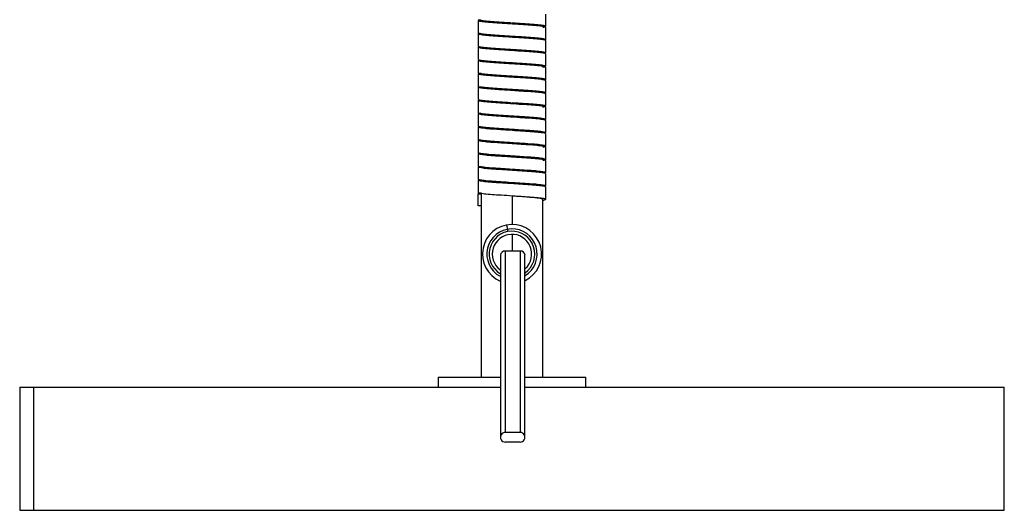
# Paper-space layout '_Izquierda' of a CAD drawing. Header units: millimetres. Extents: x -180 to 180, y -27 to 403.
# Tile 1 of 4: x -100 to 100, y -27 to 73. Entities that reach past the tile are written whole.
import ezdxf

# ---------------------------------------------------------------- set-up
doc = ezdxf.new("R2010")
doc.units = ezdxf.units.MM

psp = doc.layouts.new('_Izquierda')

# ---------------------------------------------------------------- linework, layer by layer
at = {"color": 7, "linetype": 'Continuous', "lineweight": 25}
for p, q in [((-6.85, 72.35), (-6.85, 69.85)), ((6.85, 71.2), (6.85, 73.7)), ((0, 71.88), (0, 71.67)), ((6.85, 68.5), (6.85, 71)), ((-6.85, 69.65), (-6.85, 67.15)), ((0, 69.17), (0, 68.97)), ((6.85, 65.8), (6.85, 68.3)), ((-6.85, 66.95), (-6.85, 64.45)), ((0, 66.48), (0, 66.27)), ((-6.85, 64.25), (-6.85, 61.75)), ((6.85, 63.1), (6.85, 65.6)), ((0, 63.77), (0, 63.57)), ((6.85, 60.4), (6.85, 62.9)), ((-6.85, 61.55), (-6.85, 59.05)), ((0, 61.07), (0, 60.88)), ((6.85, 57.7), (6.85, 60.2)), ((-6.85, 58.85), (-6.85, 56.35)), ((0, 58.38), (0, 58.17)), ((-6.85, 56.15), (-6.85, 53.65)), ((6.85, 55), (6.85, 57.5)), ((0, 55.67), (0, 55.47)), ((6.85, 52.3), (6.85, 54.8)), ((-6.85, 53.45), (-6.85, 50.95)), ((0, 52.97), (0, 52.78)), ((6.85, 49.6), (6.85, 52.1)), ((-6.85, 50.75), (-6.85, 48.25)), ((0, 50.27), (0, 50.08)), ((-6.85, 48.05), (-6.85, 45.55)), ((6.85, 46.9), (6.85, 49.4)), ((0, 47.58), (0, 47.38)), ((6.85, 44.2), (6.85, 46.7)), ((-6.85, 45.35), (-6.85, 42.85)), ((0, 44.88), (0, 44.67)), ((-6.85, 42.65), (-6.85, 40.15)), ((0, 42.17), (0, 41.97)), ((6.85, 41.5), (6.85, 44)), ((6.85, 38.8), (6.85, 41.3)), ((-6.85, 39.95), (-6.85, 37.45)), ((0, 39.48), (0, 39.28)), ((6.85, 36.1), (6.85, 38.6)), ((-6.85, 34.75), (-6.85, 37.25)), ((-6.85, 37.25), (-6.25, 37.25)), ((-6.25, 37.25), (-6.25, 0)), ((6.25, 0), (6.25, 36.1)), ((-6.25, 34.75), (-6.85, 34.75)), ((-0.8, 29.57), (-1.04, 30.91)), ((1.64, 25.59), (-1.36, 25.59)), ((-15, 0), (-15, -2)), ((-15, 0), (-2.38, 0)), ((-14.97, 0), (-14.97, -2)), ((2.67, 0), (15, 0)), ((15, -2), (15, 0)), ((-100, -2), (-100, -27)), ((-100, -2), (-2.36, -2)), ((-97.21, -2), (-97.21, -27)), ((2.65, -2), (100, -2)), ((100, -27), (100, -2)), ((1.64, -11.21), (-1.36, -11.21)), ((-1.36, -13.14), (1.64, -13.14)), ((-100, -27), (100, -27))]:
    psp.add_line(p, q, dxfattribs=at)
at = {"color": 8, "linetype": 'Continuous', "lineweight": 25}
for p, q in [((0, 36.78), (0, 31)), ((0, 29), (0, 25.59))]:
    psp.add_line(p, q, dxfattribs=at)
at = {"color": 7, "linetype": 'Continuous', "lineweight": 25}
for centre, radius, start, end in [((0, 25), 6, 296.3207, 246.3707), ((0, 25), 4, 312.4082, 233.3332), ((-1.43, 24.67), 0.928, 85.3038, 174.3614), ((1.72, 24.67), 0.929, 5.6527, 94.6953), ((-1.38, -12.18), 0.966, 88.378, 271.622), ((1.67, -12.18), 0.966, 268.378, 91.622)]:
    psp.add_arc(centre, radius, start, end, dxfattribs=at)
at = {"color": 8, "linetype": 'Continuous', "lineweight": 25}
for radius, start, end in [(5.11, 301.4083, 242.0594), (4.64, 305.0508, 239.3393)]:
    psp.add_arc((0, 25), radius, start, end, dxfattribs=at)
at = {"color": 7, "linetype": 'Continuous', "lineweight": 25}
for points, knots in [([(6.81, 71), (6.78, 71.04), (6.71, 71.12), (5.78, 71.26), (4.29, 71.4), (2.35, 71.52), (0.17, 71.66), (-2.02, 71.81), (-4.01, 71.93), (-5.59, 72.07), (-6.63, 72.22), (-6.93, 72.35), (-6.79, 72.45), (-6.34, 72.51), (-6.25, 72.52)], [0, 0, 0, 0, 0.075497, 0.167269, 0.25806, 0.34571, 0.436891, 0.528441, 0.616317, 0.706544, 0.798478, 0.887407, 0.976336, 1, 1, 1, 1]), ([(-0.1, 71.88), (-0.24, 71.89), (-1.1, 71.95), (-2.67, 72.05), (-4.55, 72.17), (-5.96, 72.32), (-6.77, 72.45), (-6.78, 72.52), (-6.78, 72.55)], [0, 0, 0, 0, 0.039371, 0.245492, 0.444717, 0.652079, 0.859998, 1, 1, 1, 1]), ([(0, 71.67), (-0.42, 71.71), (-0.84, 71.74), (-1.65, 71.79), (-2.04, 71.82), (-2.6, 71.86), (-2.78, 71.88), (-3.13, 71.9), (-3.29, 71.91), (-3.79, 71.95), (-4.11, 71.98), (-4.69, 72.04), (-4.96, 72.06), (-5.42, 72.12), (-5.62, 72.16), (-5.94, 72.21), (-6.06, 72.24), (-6.21, 72.3), (-6.25, 72.33), (-6.25, 72.35)], [0, 0, 0, 0, 0.125, 0.125, 0.25, 0.25, 0.3125, 0.3125, 0.375, 0.375, 0.5, 0.5, 0.625, 0.625, 0.75, 0.75, 0.875, 0.875, 1, 1, 1, 1]), ([(6.25, 71.2), (6.25, 71.22), (6.21, 71.25), (6.06, 71.31), (5.94, 71.34), (5.62, 71.39), (5.42, 71.43), (4.96, 71.49), (4.69, 71.51), (4.11, 71.57), (3.79, 71.6), (3.29, 71.64), (3.13, 71.65), (2.78, 71.67), (2.6, 71.69), (2.04, 71.73), (1.65, 71.76), (0.84, 71.81), (0.42, 71.84), (0, 71.88)], [0, 0, 0, 0, 0.125, 0.125, 0.25, 0.25, 0.375, 0.375, 0.5, 0.5, 0.625, 0.625, 0.6875, 0.6875, 0.75, 0.75, 0.875, 0.875, 1, 1, 1, 1]), ([(6.25, 71.03), (6.38, 71.05), (6.83, 71.12), (6.93, 71.22), (6.51, 71.35), (5.38, 71.5), (3.73, 71.63), (2.37, 71.72), (1.69, 71.76)], [0, 0, 0, 0, 0.074227, 0.256672, 0.442061, 0.632212, 0.817357, 1, 1, 1, 1]), ([(-2.32, 69.13), (-2.68, 69.15), (-3.73, 69.22), (-5.15, 69.33), (-6.38, 69.47), (-6.91, 69.61), (-6.88, 69.72), (-6.42, 69.79), (-6.25, 69.82)], [0, 0, 0, 0, 0.1028753, 0.2980213, 0.5000117, 0.698516, 0.8915117, 1, 1, 1, 1]), ([(0.04, 69.17), (-0.66, 69.22), (-2.07, 69.31), (-4.01, 69.43), (-5.59, 69.57), (-6.65, 69.72), (-6.78, 69.81), (-6.85, 69.85)], [0, 0, 0, 0, 0.193047, 0.390593, 0.593422, 0.800088, 1, 1, 1, 1]), ([(0, 68.97), (-0.42, 69.01), (-0.84, 69.04), (-1.65, 69.09), (-2.04, 69.12), (-2.6, 69.16), (-2.78, 69.18), (-3.13, 69.2), (-3.29, 69.21), (-3.79, 69.25), (-4.11, 69.28), (-4.69, 69.34), (-4.96, 69.36), (-5.42, 69.42), (-5.62, 69.46), (-5.94, 69.51), (-6.06, 69.54), (-6.21, 69.6), (-6.25, 69.63), (-6.25, 69.65)], [0, 0, 0, 0, 0.125, 0.125, 0.25, 0.25, 0.3125, 0.3125, 0.375, 0.375, 0.5, 0.5, 0.625, 0.625, 0.75, 0.75, 0.875, 0.875, 1, 1, 1, 1]), ([(6.25, 68.5), (6.25, 68.52), (6.21, 68.55), (6.06, 68.61), (5.94, 68.64), (5.62, 68.69), (5.42, 68.73), (4.96, 68.79), (4.69, 68.81), (4.11, 68.87), (3.79, 68.9), (3.29, 68.94), (3.13, 68.95), (2.78, 68.97), (2.6, 68.99), (2.04, 69.03), (1.65, 69.06), (0.84, 69.11), (0.42, 69.14), (0, 69.17)], [0, 0, 0, 0, 0.125, 0.125, 0.25, 0.25, 0.375, 0.375, 0.5, 0.5, 0.625, 0.625, 0.6875, 0.6875, 0.75, 0.75, 0.875, 0.875, 1, 1, 1, 1]), ([(6.77, 68.3), (6.78, 68.32), (6.82, 68.39), (6.13, 68.51), (4.81, 68.66), (2.98, 68.78), (1.37, 68.89), (0.42, 68.95), (0.2, 68.96)], [0, 0, 0, 0, 0.10917, 0.318415, 0.528787, 0.730749, 0.937727, 1, 1, 1, 1]), ([(6.76, 68.46), (6.79, 68.46), (6.98, 68.52), (6.68, 68.61), (5.8, 68.76), (4.29, 68.9), (2.98, 68.98), (2.34, 69.02)], [0, 0, 0, 0, 0.045317, 0.280358, 0.524768, 0.766568, 1, 1, 1, 1]), ([(-2.8, 66.46), (-3.42, 66.5), (-4.69, 66.58), (-6.08, 66.73), (-6.78, 66.87), (-6.99, 66.95), (-6.79, 67), (-6.79, 67)], [0, 0, 0, 0, 0.243854, 0.497894, 0.751592, 0.995236, 1, 1, 1, 1]), ([(6.78, 65.75), (6.81, 65.79), (6.88, 65.87), (6.14, 66.01), (4.8, 66.16), (2.98, 66.28), (0.86, 66.42), (-1.36, 66.57), (-3.43, 66.7), (-5.17, 66.83), (-6.34, 66.97), (-6.89, 67.08), (-6.8, 67.14), (-6.78, 67.15)], [0, 0, 0, 0, 0.08891, 0.18782, 0.287263, 0.382731, 0.48057, 0.580392, 0.677078, 0.773481, 0.873265, 0.971327, 1, 1, 1, 1]), ([(0, 66.27), (-0.42, 66.31), (-0.84, 66.34), (-1.65, 66.39), (-2.04, 66.42), (-2.6, 66.46), (-2.78, 66.48), (-3.13, 66.5), (-3.29, 66.51), (-3.79, 66.55), (-4.11, 66.58), (-4.69, 66.64), (-4.96, 66.66), (-5.42, 66.72), (-5.62, 66.76), (-5.94, 66.81), (-6.06, 66.84), (-6.21, 66.9), (-6.25, 66.93), (-6.25, 66.95)], [0, 0, 0, 0, 0.125, 0.125, 0.25, 0.25, 0.3125, 0.3125, 0.375, 0.375, 0.5, 0.5, 0.625, 0.625, 0.75, 0.75, 0.875, 0.875, 1, 1, 1, 1]), ([(6.25, 65.8), (6.25, 65.82), (6.21, 65.85), (6.06, 65.91), (5.94, 65.94), (5.62, 65.99), (5.42, 66.03), (4.96, 66.09), (4.69, 66.11), (4.11, 66.17), (3.79, 66.2), (3.29, 66.24), (3.13, 66.25), (2.78, 66.27), (2.6, 66.29), (2.04, 66.33), (1.65, 66.36), (0.84, 66.41), (0.42, 66.44), (0, 66.48)], [0, 0, 0, 0, 0.125, 0.125, 0.25, 0.25, 0.375, 0.375, 0.5, 0.5, 0.625, 0.625, 0.6875, 0.6875, 0.75, 0.75, 0.875, 0.875, 1, 1, 1, 1]), ([(6.79, 65.6), (6.81, 65.61), (6.91, 65.66), (6.4, 65.76), (5.28, 65.91), (3.58, 66.04), (1.79, 66.16), (0.6, 66.24), (0.13, 66.27)], [0, 0, 0, 0, 0.044868, 0.250605, 0.460791, 0.66464, 0.867318, 1, 1, 1, 1]), ([(6.83, 62.9), (6.78, 62.94), (6.68, 63.02), (5.69, 63.17), (4.15, 63.31), (2.19, 63.43), (0, 63.57), (-2.19, 63.72), (-4.15, 63.84), (-5.7, 63.98), (-6.65, 64.13), (-6.98, 64.24), (-6.7, 64.32), (-6.59, 64.35)], [0, 0, 0, 0, 0.086458, 0.182904, 0.277938, 0.370043, 0.465978, 0.561912, 0.654018, 0.749052, 0.845498, 0.938474, 1, 1, 1, 1]), ([(0.13, 63.77), (-0.14, 63.78), (-1.14, 63.85), (-2.82, 63.96), (-4.68, 64.08), (-6.05, 64.23), (-6.8, 64.36), (-6.78, 64.42), (-6.77, 64.45)], [0, 0, 0, 0, 0.075303, 0.276527, 0.471846, 0.675323, 0.878527, 1, 1, 1, 1]), ([(0, 63.57), (-0.42, 63.61), (-0.84, 63.64), (-1.65, 63.69), (-2.04, 63.72), (-2.6, 63.76), (-2.78, 63.78), (-3.13, 63.8), (-3.29, 63.81), (-3.79, 63.85), (-4.11, 63.88), (-4.69, 63.94), (-4.96, 63.96), (-5.42, 64.02), (-5.62, 64.06), (-5.94, 64.11), (-6.06, 64.14), (-6.21, 64.2), (-6.25, 64.23), (-6.25, 64.25)], [0, 0, 0, 0, 0.125, 0.125, 0.25, 0.25, 0.3125, 0.3125, 0.375, 0.375, 0.5, 0.5, 0.625, 0.625, 0.75, 0.75, 0.875, 0.875, 1, 1, 1, 1]), ([(6.25, 63.1), (6.25, 63.12), (6.21, 63.15), (6.06, 63.21), (5.94, 63.24), (5.62, 63.29), (5.42, 63.33), (4.96, 63.39), (4.69, 63.41), (4.11, 63.47), (3.79, 63.5), (3.29, 63.54), (3.13, 63.55), (2.78, 63.57), (2.6, 63.59), (2.04, 63.63), (1.65, 63.66), (0.84, 63.71), (0.42, 63.74), (0, 63.77)], [0, 0, 0, 0, 0.125, 0.125, 0.25, 0.25, 0.375, 0.375, 0.5, 0.5, 0.625, 0.625, 0.6875, 0.6875, 0.75, 0.75, 0.875, 0.875, 1, 1, 1, 1]), ([(6.25, 62.93), (6.4, 62.96), (6.86, 63.03), (6.92, 63.13), (6.45, 63.26), (5.27, 63.41), (3.59, 63.54), (2.21, 63.63), (1.53, 63.67)], [0, 0, 0, 0, 0.086585, 0.266079, 0.44967, 0.637232, 0.819138, 1, 1, 1, 1]), ([(-1.53, 60.98), (-2.21, 61.02), (-3.59, 61.11), (-5.27, 61.24), (-6.45, 61.39), (-6.92, 61.52), (-6.86, 61.62), (-6.4, 61.69), (-6.25, 61.72)], [0, 0, 0, 0, 0.180862, 0.362768, 0.55033, 0.733921, 0.913415, 1, 1, 1, 1]), ([(6.75, 60.36), (6.79, 60.37), (6.97, 60.42), (6.63, 60.52), (5.71, 60.67), (4.14, 60.81), (2.19, 60.93), (0, 61.07), (-2.19, 61.22), (-4.15, 61.34), (-5.69, 61.48), (-6.68, 61.63), (-6.78, 61.71), (-6.83, 61.75)], [0, 0, 0, 0, 0.023399, 0.120152, 0.220517, 0.319412, 0.415259, 0.515091, 0.614923, 0.71077, 0.809666, 0.91003, 1, 1, 1, 1]), ([(0, 60.88), (-0.42, 60.91), (-0.84, 60.94), (-1.65, 60.99), (-2.04, 61.02), (-2.6, 61.06), (-2.78, 61.08), (-3.13, 61.1), (-3.29, 61.11), (-3.79, 61.15), (-4.11, 61.18), (-4.69, 61.24), (-4.96, 61.26), (-5.42, 61.32), (-5.62, 61.36), (-5.94, 61.41), (-6.06, 61.44), (-6.21, 61.5), (-6.25, 61.53), (-6.25, 61.55)], [0, 0, 0, 0, 0.125, 0.125, 0.25, 0.25, 0.3125, 0.3125, 0.375, 0.375, 0.5, 0.5, 0.625, 0.625, 0.75, 0.75, 0.875, 0.875, 1, 1, 1, 1]), ([(6.77, 60.2), (6.78, 60.23), (6.8, 60.29), (6.05, 60.42), (4.68, 60.57), (2.82, 60.69), (1.14, 60.8), (0.14, 60.87), (-0.13, 60.88)], [0, 0, 0, 0, 0.121473, 0.324677, 0.528154, 0.723473, 0.924697, 1, 1, 1, 1]), ([(6.25, 60.4), (6.25, 60.42), (6.21, 60.45), (6.06, 60.51), (5.94, 60.54), (5.62, 60.59), (5.42, 60.63), (4.96, 60.69), (4.69, 60.71), (4.11, 60.77), (3.79, 60.8), (3.29, 60.84), (3.13, 60.85), (2.78, 60.87), (2.6, 60.89), (2.04, 60.93), (1.65, 60.96), (0.84, 61.01), (0.42, 61.04), (0, 61.07)], [0, 0, 0, 0, 0.125, 0.125, 0.25, 0.25, 0.375, 0.375, 0.5, 0.5, 0.625, 0.625, 0.6875, 0.6875, 0.75, 0.75, 0.875, 0.875, 1, 1, 1, 1]), ([(6.79, 57.65), (6.79, 57.65), (6.99, 57.7), (6.78, 57.78), (6.08, 57.92), (4.67, 58.07), (2.83, 58.19), (0.69, 58.33), (-1.53, 58.48), (-3.58, 58.61), (-5.28, 58.74), (-6.4, 58.89), (-6.91, 58.99), (-6.81, 59.04), (-6.79, 59.05)], [0, 0, 0, 0, 0.00186, 0.097004, 0.196075, 0.295278, 0.390504, 0.488609, 0.588303, 0.68451, 0.781273, 0.881043, 0.978702, 1, 1, 1, 1]), ([(-1.83, 58.3), (-2.21, 58.32), (-3.28, 58.39), (-4.8, 58.49), (-6.14, 58.64), (-6.88, 58.78), (-6.81, 58.86), (-6.78, 58.9)], [0, 0, 0, 0, 0.120271, 0.339709, 0.568284, 0.795636, 1, 1, 1, 1]), ([(0, 58.17), (-0.42, 58.21), (-0.84, 58.24), (-1.65, 58.29), (-2.04, 58.32), (-2.6, 58.36), (-2.78, 58.38), (-3.13, 58.4), (-3.29, 58.41), (-3.79, 58.45), (-4.11, 58.48), (-4.69, 58.54), (-4.96, 58.56), (-5.42, 58.62), (-5.62, 58.66), (-5.94, 58.71), (-6.06, 58.74), (-6.21, 58.8), (-6.25, 58.83), (-6.25, 58.85)], [0, 0, 0, 0, 0.125, 0.125, 0.25, 0.25, 0.3125, 0.3125, 0.375, 0.375, 0.5, 0.5, 0.625, 0.625, 0.75, 0.75, 0.875, 0.875, 1, 1, 1, 1]), ([(6.78, 57.5), (6.8, 57.51), (6.89, 57.57), (6.34, 57.68), (5.17, 57.82), (3.43, 57.95), (1.57, 58.07), (0.32, 58.15), (-0.2, 58.19)], [0, 0, 0, 0, 0.058517, 0.258646, 0.46229, 0.659033, 0.856354, 1, 1, 1, 1]), ([(6.25, 57.7), (6.25, 57.72), (6.21, 57.75), (6.06, 57.81), (5.94, 57.84), (5.62, 57.89), (5.42, 57.93), (4.96, 57.99), (4.69, 58.01), (4.11, 58.07), (3.79, 58.1), (3.29, 58.14), (3.13, 58.15), (2.78, 58.17), (2.6, 58.19), (2.04, 58.23), (1.65, 58.26), (0.84, 58.31), (0.42, 58.34), (0, 58.38)], [0, 0, 0, 0, 0.125, 0.125, 0.25, 0.25, 0.375, 0.375, 0.5, 0.5, 0.625, 0.625, 0.6875, 0.6875, 0.75, 0.75, 0.875, 0.875, 1, 1, 1, 1]), ([(6.85, 54.8), (6.78, 54.84), (6.65, 54.93), (5.59, 55.08), (4.01, 55.22), (2.02, 55.34), (-0.17, 55.49), (-2.35, 55.63), (-4.28, 55.75), (-5.8, 55.89), (-6.7, 56.04), (-6.98, 56.15), (-6.69, 56.22), (-6.58, 56.25)], [0, 0, 0, 0, 0.093351, 0.189855, 0.284568, 0.376814, 0.472915, 0.56863, 0.660638, 0.755944, 0.852278, 0.944919, 1, 1, 1, 1]), ([(-0.2, 55.69), (-0.42, 55.7), (-1.37, 55.76), (-2.98, 55.87), (-4.81, 55.99), (-6.13, 56.14), (-6.82, 56.26), (-6.78, 56.33), (-6.77, 56.35)], [0, 0, 0, 0, 0.062273, 0.269251, 0.471213, 0.681585, 0.89083, 1, 1, 1, 1]), ([(0, 55.47), (-0.42, 55.51), (-0.84, 55.54), (-1.65, 55.59), (-2.04, 55.62), (-2.6, 55.66), (-2.78, 55.68), (-3.13, 55.7), (-3.29, 55.71), (-3.79, 55.75), (-4.11, 55.78), (-4.69, 55.84), (-4.96, 55.86), (-5.42, 55.92), (-5.62, 55.96), (-5.94, 56.01), (-6.06, 56.04), (-6.21, 56.1), (-6.25, 56.13), (-6.25, 56.15)], [0, 0, 0, 0, 0.125, 0.125, 0.25, 0.25, 0.3125, 0.3125, 0.375, 0.375, 0.5, 0.5, 0.625, 0.625, 0.75, 0.75, 0.875, 0.875, 1, 1, 1, 1]), ([(6.25, 55), (6.25, 55.02), (6.21, 55.05), (6.06, 55.11), (5.94, 55.14), (5.62, 55.19), (5.42, 55.23), (4.96, 55.29), (4.69, 55.31), (4.11, 55.37), (3.79, 55.4), (3.29, 55.44), (3.13, 55.45), (2.78, 55.47), (2.6, 55.49), (2.04, 55.53), (1.65, 55.56), (0.84, 55.61), (0.42, 55.64), (0, 55.67)], [0, 0, 0, 0, 0.125, 0.125, 0.25, 0.25, 0.375, 0.375, 0.5, 0.5, 0.625, 0.625, 0.6875, 0.6875, 0.75, 0.75, 0.875, 0.875, 1, 1, 1, 1]), ([(6.25, 54.83), (6.42, 54.86), (6.88, 54.93), (6.91, 55.04), (6.38, 55.18), (5.15, 55.32), (3.73, 55.43), (2.68, 55.5), (2.32, 55.52)], [0, 0, 0, 0, 0.108488, 0.301484, 0.499989, 0.70198, 0.897126, 1, 1, 1, 1]), ([(-1.69, 52.89), (-2.37, 52.93), (-3.73, 53.02), (-5.38, 53.15), (-6.51, 53.3), (-6.93, 53.43), (-6.83, 53.53), (-6.38, 53.6), (-6.25, 53.62)], [0, 0, 0, 0, 0.182643, 0.367788, 0.557939, 0.743328, 0.925773, 1, 1, 1, 1]), ([(6.75, 52.26), (6.79, 52.27), (6.97, 52.33), (6.59, 52.43), (5.6, 52.58), (4.01, 52.72), (2.03, 52.84), (-0.17, 52.99), (-2.35, 53.13), (-4.29, 53.25), (-5.78, 53.39), (-6.71, 53.53), (-6.78, 53.61), (-6.81, 53.65)], [0, 0, 0, 0, 0.028687, 0.126024, 0.22665, 0.325408, 0.421594, 0.5218, 0.621603, 0.71754, 0.816916, 0.917364, 1, 1, 1, 1]), ([(0, 52.78), (-0.42, 52.81), (-0.84, 52.84), (-1.65, 52.89), (-2.04, 52.92), (-2.6, 52.96), (-2.78, 52.98), (-3.13, 53), (-3.29, 53.01), (-3.79, 53.05), (-4.11, 53.08), (-4.69, 53.14), (-4.96, 53.16), (-5.42, 53.22), (-5.62, 53.26), (-5.94, 53.31), (-6.06, 53.34), (-6.21, 53.4), (-6.25, 53.43), (-6.25, 53.45)], [0, 0, 0, 0, 0.125, 0.125, 0.25, 0.25, 0.3125, 0.3125, 0.375, 0.375, 0.5, 0.5, 0.625, 0.625, 0.75, 0.75, 0.875, 0.875, 1, 1, 1, 1]), ([(6.25, 52.3), (6.25, 52.32), (6.21, 52.35), (6.06, 52.41), (5.94, 52.44), (5.62, 52.49), (5.42, 52.53), (4.96, 52.59), (4.69, 52.61), (4.11, 52.67), (3.79, 52.7), (3.29, 52.74), (3.13, 52.75), (2.78, 52.77), (2.6, 52.79), (2.04, 52.83), (1.65, 52.86), (0.84, 52.91), (0.42, 52.94), (0, 52.97)], [0, 0, 0, 0, 0.125, 0.125, 0.25, 0.25, 0.375, 0.375, 0.5, 0.5, 0.625, 0.625, 0.6875, 0.6875, 0.75, 0.75, 0.875, 0.875, 1, 1, 1, 1]), ([(6.78, 52.1), (6.78, 52.13), (6.77, 52.2), (5.96, 52.33), (4.55, 52.48), (2.67, 52.6), (1.1, 52.7), (0.24, 52.76), (0.1, 52.77)], [0, 0, 0, 0, 0.140002, 0.347921, 0.555283, 0.754508, 0.960629, 1, 1, 1, 1]), ([(6.82, 49.56), (6.82, 49.6), (6.83, 49.69), (5.97, 49.83), (4.55, 49.98), (2.67, 50.1), (0.52, 50.24), (-1.7, 50.39), (-3.72, 50.51), (-5.4, 50.65), (-6.46, 50.8), (-6.93, 50.89), (-6.82, 50.94), (-6.81, 50.95)], [0, 0, 0, 0, 0.0960715, 0.1962646, 0.2961889, 0.3921924, 0.491519, 0.5920517, 0.6887991, 0.7868717, 0.8875962, 0.9857981, 1, 1, 1, 1]), ([(-1.99, 50.21), (-2.37, 50.23), (-3.43, 50.3), (-4.92, 50.4), (-6.22, 50.55), (-6.89, 50.68), (-6.8, 50.76), (-6.76, 50.8)], [0, 0, 0, 0, 0.122242, 0.347896, 0.582684, 0.815276, 1, 1, 1, 1]), ([(0, 50.08), (-0.42, 50.11), (-0.84, 50.14), (-1.65, 50.19), (-2.04, 50.22), (-2.6, 50.26), (-2.78, 50.28), (-3.13, 50.3), (-3.29, 50.31), (-3.79, 50.35), (-4.11, 50.38), (-4.69, 50.44), (-4.96, 50.46), (-5.42, 50.52), (-5.62, 50.56), (-5.94, 50.61), (-6.06, 50.64), (-6.21, 50.7), (-6.25, 50.73), (-6.25, 50.75)], [0, 0, 0, 0, 0.125, 0.125, 0.25, 0.25, 0.3125, 0.3125, 0.375, 0.375, 0.5, 0.5, 0.625, 0.625, 0.75, 0.75, 0.875, 0.875, 1, 1, 1, 1]), ([(6.25, 49.6), (6.25, 49.62), (6.21, 49.65), (6.06, 49.71), (5.94, 49.74), (5.62, 49.79), (5.42, 49.83), (4.96, 49.89), (4.69, 49.91), (4.11, 49.97), (3.79, 50), (3.29, 50.04), (3.13, 50.05), (2.78, 50.07), (2.6, 50.09), (2.04, 50.13), (1.65, 50.16), (0.84, 50.21), (0.42, 50.24), (0, 50.27)], [0, 0, 0, 0, 0.125, 0.125, 0.25, 0.25, 0.375, 0.375, 0.5, 0.5, 0.625, 0.625, 0.6875, 0.6875, 0.75, 0.75, 0.875, 0.875, 1, 1, 1, 1]), ([(6.77, 49.4), (6.79, 49.42), (6.87, 49.47), (6.27, 49.59), (5.05, 49.73), (3.28, 49.86), (1.58, 49.97), (0.5, 50.04), (0.16, 50.06)], [0, 0, 0, 0, 0.076264, 0.283771, 0.49408, 0.696634, 0.901448, 1, 1, 1, 1]), ([(-2.49, 47.54), (-3.13, 47.58), (-4.43, 47.66), (-5.9, 47.81), (-6.72, 47.95), (-6.99, 48.04), (-6.78, 48.09), (-6.75, 48.1)], [0, 0, 0, 0, 0.235171, 0.479483, 0.72544, 0.961625, 1, 1, 1, 1]), ([(0.16, 47.56), (-0.24, 47.59), (-1.36, 47.66), (-3.13, 47.78), (-4.93, 47.9), (-6.2, 48.05), (-6.84, 48.17), (-6.79, 48.23), (-6.77, 48.25)], [0, 0, 0, 0, 0.1088088, 0.3084379, 0.5044466, 0.7083892, 0.9104251, 1, 1, 1, 1]), ([(0, 47.38), (-0.42, 47.41), (-0.84, 47.44), (-1.65, 47.49), (-2.04, 47.52), (-2.6, 47.56), (-2.78, 47.58), (-3.13, 47.6), (-3.29, 47.61), (-3.79, 47.65), (-4.11, 47.68), (-4.69, 47.74), (-4.96, 47.76), (-5.42, 47.82), (-5.62, 47.86), (-5.94, 47.91), (-6.06, 47.94), (-6.21, 48), (-6.25, 48.03), (-6.25, 48.05)], [0, 0, 0, 0, 0.125, 0.125, 0.25, 0.25, 0.3125, 0.3125, 0.375, 0.375, 0.5, 0.5, 0.625, 0.625, 0.75, 0.75, 0.875, 0.875, 1, 1, 1, 1]), ([(6.25, 46.9), (6.25, 46.92), (6.21, 46.95), (6.06, 47.01), (5.94, 47.04), (5.62, 47.09), (5.42, 47.13), (4.96, 47.19), (4.69, 47.21), (4.11, 47.27), (3.79, 47.3), (3.29, 47.34), (3.13, 47.35), (2.78, 47.37), (2.6, 47.39), (2.04, 47.43), (1.65, 47.46), (0.84, 47.51), (0.42, 47.54), (0, 47.58)], [0, 0, 0, 0, 0.125, 0.125, 0.25, 0.25, 0.375, 0.375, 0.5, 0.5, 0.625, 0.625, 0.6875, 0.6875, 0.75, 0.75, 0.875, 0.875, 1, 1, 1, 1]), ([(6.83, 46.7), (6.83, 46.7), (6.94, 46.75), (6.52, 46.84), (5.5, 46.99), (3.86, 47.13), (1.99, 47.24), (0.67, 47.33), (0.07, 47.37)], [0, 0, 0, 0, 0.014599, 0.21748, 0.426395, 0.630616, 0.830696, 1, 1, 1, 1]), ([(6.25, 46.73), (6.43, 46.76), (6.9, 46.84), (6.9, 46.95), (6.31, 47.09), (5.04, 47.23), (3.58, 47.34), (2.52, 47.41), (2.16, 47.43)], [0, 0, 0, 0, 0.122626, 0.312189, 0.508057, 0.706569, 0.897762, 1, 1, 1, 1]), ([(-1.86, 44.8), (-2.52, 44.84), (-3.87, 44.92), (-5.5, 45.06), (-6.54, 45.21), (-6.96, 45.31), (-6.78, 45.38), (-6.73, 45.39)], [0, 0, 0, 0, 0.222873, 0.45036, 0.683074, 0.909068, 1, 1, 1, 1]), ([(0.07, 44.87), (-0.07, 44.88), (-0.93, 44.94), (-2.51, 45.04), (-4.42, 45.16), (-5.87, 45.31), (-6.74, 45.44), (-6.78, 45.52), (-6.79, 45.55)], [0, 0, 0, 0, 0.038385, 0.241864, 0.437898, 0.641551, 0.846576, 1, 1, 1, 1]), ([(0, 44.67), (-0.42, 44.71), (-0.84, 44.74), (-1.65, 44.79), (-2.04, 44.82), (-2.6, 44.86), (-2.78, 44.88), (-3.13, 44.9), (-3.29, 44.91), (-3.79, 44.95), (-4.11, 44.98), (-4.69, 45.04), (-4.96, 45.06), (-5.42, 45.12), (-5.62, 45.16), (-5.94, 45.21), (-6.06, 45.24), (-6.21, 45.3), (-6.25, 45.33), (-6.25, 45.35)], [0, 0, 0, 0, 0.125, 0.125, 0.25, 0.25, 0.3125, 0.3125, 0.375, 0.375, 0.5, 0.5, 0.625, 0.625, 0.75, 0.75, 0.875, 0.875, 1, 1, 1, 1]), ([(6.79, 44), (6.78, 44.03), (6.74, 44.11), (5.87, 44.24), (4.42, 44.39), (2.51, 44.51), (0.93, 44.61), (0.07, 44.67), (-0.07, 44.68)], [0, 0, 0, 0, 0.153424, 0.358449, 0.562102, 0.758136, 0.961615, 1, 1, 1, 1]), ([(6.25, 44.2), (6.25, 44.22), (6.21, 44.25), (6.06, 44.31), (5.94, 44.34), (5.62, 44.39), (5.42, 44.43), (4.96, 44.49), (4.69, 44.51), (4.11, 44.57), (3.79, 44.6), (3.29, 44.64), (3.13, 44.65), (2.78, 44.67), (2.6, 44.69), (2.04, 44.73), (1.65, 44.76), (0.84, 44.81), (0.42, 44.84), (0, 44.88)], [0, 0, 0, 0, 0.125, 0.125, 0.25, 0.25, 0.375, 0.375, 0.5, 0.5, 0.625, 0.625, 0.6875, 0.6875, 0.75, 0.75, 0.875, 0.875, 1, 1, 1, 1]), ([(6.25, 44.03), (6.36, 44.05), (6.81, 44.11), (6.93, 44.21), (6.57, 44.34), (5.49, 44.49), (3.88, 44.63), (2.53, 44.71), (1.86, 44.75)], [0, 0, 0, 0, 0.062116, 0.247586, 0.434635, 0.627248, 0.815533, 1, 1, 1, 1]), ([(-0.07, 42.18), (-0.67, 42.22), (-1.99, 42.31), (-3.86, 42.42), (-5.5, 42.56), (-6.52, 42.71), (-6.94, 42.8), (-6.83, 42.85), (-6.83, 42.85)], [0, 0, 0, 0, 0.169304, 0.369384, 0.573605, 0.78252, 0.985401, 1, 1, 1, 1]), ([(-2.16, 42.12), (-2.52, 42.14), (-3.58, 42.21), (-5.04, 42.32), (-6.31, 42.46), (-6.9, 42.6), (-6.9, 42.71), (-6.43, 42.79), (-6.25, 42.82)], [0, 0, 0, 0, 0.102239, 0.293431, 0.491943, 0.687811, 0.877374, 1, 1, 1, 1]), ([(0, 41.97), (-0.42, 42.01), (-0.84, 42.04), (-1.65, 42.09), (-2.04, 42.12), (-2.6, 42.16), (-2.78, 42.18), (-3.13, 42.2), (-3.29, 42.21), (-3.79, 42.25), (-4.11, 42.28), (-4.69, 42.34), (-4.96, 42.36), (-5.42, 42.42), (-5.62, 42.46), (-5.94, 42.51), (-6.06, 42.54), (-6.21, 42.6), (-6.25, 42.63), (-6.25, 42.65)], [0, 0, 0, 0, 0.125, 0.125, 0.25, 0.25, 0.3125, 0.3125, 0.375, 0.375, 0.5, 0.5, 0.625, 0.625, 0.75, 0.75, 0.875, 0.875, 1, 1, 1, 1]), ([(6.25, 41.5), (6.25, 41.52), (6.21, 41.55), (6.06, 41.61), (5.94, 41.64), (5.62, 41.69), (5.42, 41.73), (4.96, 41.79), (4.69, 41.81), (4.11, 41.87), (3.79, 41.9), (3.29, 41.94), (3.13, 41.95), (2.78, 41.97), (2.6, 41.99), (2.04, 42.03), (1.65, 42.06), (0.84, 42.11), (0.42, 42.14), (0, 42.17)], [0, 0, 0, 0, 0.125, 0.125, 0.25, 0.25, 0.375, 0.375, 0.5, 0.5, 0.625, 0.625, 0.6875, 0.6875, 0.75, 0.75, 0.875, 0.875, 1, 1, 1, 1]), ([(6.75, 41.45), (6.78, 41.46), (6.99, 41.51), (6.72, 41.6), (5.9, 41.74), (4.43, 41.89), (3.13, 41.97), (2.49, 42.01)], [0, 0, 0, 0, 0.038375, 0.27456, 0.520517, 0.764829, 1, 1, 1, 1]), ([(6.76, 38.75), (6.8, 38.79), (6.89, 38.87), (6.21, 39), (4.93, 39.15), (3.13, 39.27), (1.03, 39.41), (-1.2, 39.55), (-3.28, 39.69), (-5.05, 39.82), (-6.27, 39.96), (-6.87, 40.08), (-6.79, 40.13), (-6.77, 40.15)], [0, 0, 0, 0, 0.078589, 0.177542, 0.27743, 0.373432, 0.471207, 0.571361, 0.66875, 0.765065, 0.865067, 0.963736, 1, 1, 1, 1]), ([(6.77, 41.3), (6.79, 41.32), (6.84, 41.38), (6.2, 41.5), (4.93, 41.65), (3.13, 41.77), (1.36, 41.89), (0.24, 41.96), (-0.16, 41.99)], [0, 0, 0, 0, 0.089575, 0.291611, 0.495553, 0.691562, 0.891191, 1, 1, 1, 1]), ([(-2.65, 39.45), (-3.28, 39.49), (-4.56, 39.57), (-5.97, 39.72), (-6.83, 39.86), (-6.82, 39.95), (-6.82, 39.99)], [0, 0, 0, 0, 0.244787, 0.499571, 0.75504, 1, 1, 1, 1]), ([(0, 39.28), (-0.42, 39.31), (-0.84, 39.34), (-1.65, 39.39), (-2.04, 39.42), (-2.6, 39.46), (-2.78, 39.48), (-3.13, 39.5), (-3.29, 39.51), (-3.79, 39.55), (-4.11, 39.58), (-4.69, 39.64), (-4.96, 39.66), (-5.42, 39.72), (-5.62, 39.76), (-5.94, 39.81), (-6.06, 39.84), (-6.21, 39.9), (-6.25, 39.93), (-6.25, 39.95)], [0, 0, 0, 0, 0.125, 0.125, 0.25, 0.25, 0.3125, 0.3125, 0.375, 0.375, 0.5, 0.5, 0.625, 0.625, 0.75, 0.75, 0.875, 0.875, 1, 1, 1, 1]), ([(6.81, 38.6), (6.82, 38.61), (6.93, 38.66), (6.46, 38.75), (5.4, 38.9), (3.72, 39.04), (1.83, 39.15), (0.51, 39.24), (-0.1, 39.28)], [0, 0, 0, 0, 0.029013, 0.229626, 0.435392, 0.635741, 0.833383, 1, 1, 1, 1]), ([(6.25, 38.8), (6.25, 38.82), (6.21, 38.85), (6.06, 38.91), (5.94, 38.94), (5.62, 38.99), (5.42, 39.03), (4.96, 39.09), (4.69, 39.11), (4.11, 39.17), (3.79, 39.2), (3.29, 39.24), (3.13, 39.25), (2.78, 39.27), (2.6, 39.29), (2.04, 39.33), (1.65, 39.36), (0.84, 39.41), (0.42, 39.44), (0, 39.48)], [0, 0, 0, 0, 0.125, 0.125, 0.25, 0.25, 0.375, 0.375, 0.5, 0.5, 0.625, 0.625, 0.6875, 0.6875, 0.75, 0.75, 0.875, 0.875, 1, 1, 1, 1]), ([(-6.85, 37.25), (-6.82, 37.29), (-6.79, 37.35), (-6.34, 37.41), (-6.25, 37.42)], [0, 0, 0, 0, 0.7898285, 1, 1, 1, 1]), ([(6.25, 35.93), (6.38, 35.95), (6.83, 36.02), (6.93, 36.12), (6.51, 36.25), (5.38, 36.4), (3.72, 36.54), (1.7, 36.66), (-0.52, 36.81), (-2.67, 36.95), (-4.55, 37.07), (-5.96, 37.22), (-6.77, 37.35), (-6.78, 37.42), (-6.78, 37.45)], [0, 0, 0, 0, 0.035968, 0.124375, 0.214209, 0.30635, 0.396066, 0.484569, 0.576535, 0.667397, 0.75522, 0.846629, 0.938284, 1, 1, 1, 1]), ([(6.25, 36.1), (6.25, 36.12), (6.21, 36.15), (6.06, 36.21), (5.94, 36.24), (5.62, 36.29), (5.42, 36.33), (4.96, 36.39), (4.69, 36.41), (4.11, 36.47), (3.79, 36.5), (3.29, 36.54), (3.13, 36.55), (2.78, 36.57), (2.6, 36.59), (2.04, 36.63), (1.65, 36.66), (0.84, 36.71), (0.42, 36.74), (0, 36.78)], [0, 0, 0, 0, 0.125, 0.125, 0.25, 0.25, 0.375, 0.375, 0.5, 0.5, 0.625, 0.625, 0.6875, 0.6875, 0.75, 0.75, 0.875, 0.875, 1, 1, 1, 1]), ([(-2.36, 24.76), (-2.36, 23.15), (-2.36, 20.15), (-2.36, 16.15), (-2.36, 13.01), (-2.36, 10.67), (-2.36, 8.88), (-2.36, 7.43), (-2.36, 5.59), (-2.36, 3.76), (-2.36, 2.28), (-2.36, 1.41), (-2.36, 0.8), (-2.36, 0.32), (-2.36, -0.17), (-2.36, -0.65), (-2.36, -1.12), (-2.36, -1.6), (-2.36, -2.27), (-2.36, -3), (-2.36, -3.75), (-2.36, -4.45), (-2.36, -5.28), (-2.36, -6.26), (-2.36, -7.42), (-2.36, -8.78), (-2.36, -10.39), (-2.36, -11.55), (-2.36, -12.18)], [0, 0, 0, 0, 0.059178, 0.110072, 0.152664, 0.187113, 0.214453, 0.240903, 0.267739, 0.332038, 0.397169, 0.46261, 0.511776, 0.560159, 0.603409, 0.640956, 0.661468, 0.685635, 0.713906, 0.747572, 0.767077, 0.788847, 0.813344, 0.841125, 0.872847, 0.909282, 0.951323, 1, 1, 1, 1]), ([(-1.36, 25.59), (-1.36, 19.33), (-1.36, 13.11), (-1.36, 8.15), (-1.36, 7.3), (-1.36, 5.84), (-1.36, 4.02), (-1.36, 3.03), (-1.36, 2.01), (-1.36, 1.48), (-1.36, 0.67), (-1.36, 0.23), (-1.36, -0.1), (-1.36, -0.28), (-1.36, -2.05), (-1.36, -4.82), (-1.36, -11.21)], [0, 0, 0, 0, 0.25, 0.25, 0.3125, 0.3125, 0.375, 0.5, 0.5, 0.625, 0.6875, 0.71875, 0.71875, 0.75, 0.75, 1, 1, 1, 1]), ([(1.64, 25.59), (1.64, 19.33), (1.64, 13.11), (1.64, 8.15), (1.64, 7.3), (1.64, 5.84), (1.64, 4.02), (1.64, 3.03), (1.64, 2.01), (1.64, 1.48), (1.64, 0.67), (1.64, 0.23), (1.64, -0.1), (1.64, -0.28), (1.64, -2.05), (1.64, -4.82), (1.64, -11.21)], [0, 0, 0, 0, 0.25, 0.25, 0.3125, 0.3125, 0.375, 0.5, 0.5, 0.625, 0.6875, 0.71875, 0.71875, 0.75, 0.75, 1, 1, 1, 1]), ([(2.64, -12.18), (2.64, -11.58), (2.64, -10.47), (2.64, -8.93), (2.64, -7.62), (2.64, -6.51), (2.64, -5.56), (2.64, -4.76), (2.64, -3.91), (2.64, -3.07), (2.64, -2.3), (2.64, -1.72), (2.64, -1.24), (2.64, -0.82), (2.64, -0.25), (2.64, 0.34), (2.64, 0.94), (2.64, 1.59), (2.64, 2.38), (2.64, 3.44), (2.64, 4.65), (2.64, 5.86), (2.64, 7.02), (2.64, 8.65), (2.64, 10.84), (2.64, 13.56), (2.64, 16.73), (2.64, 20.53), (2.64, 23.3), (2.64, 24.76)], [0, 0, 0, 0, 0.046492, 0.086689, 0.121551, 0.151907, 0.178468, 0.201835, 0.222515, 0.256787, 0.284629, 0.307665, 0.330137, 0.353892, 0.379001, 0.442495, 0.507366, 0.556738, 0.606034, 0.654843, 0.700516, 0.72453, 0.748531, 0.779505, 0.818873, 0.855878, 0.898376, 0.946439, 1, 1, 1, 1])]:
    psp.add_open_spline(points, degree=3, knots=knots, dxfattribs=at)

doc.saveas('drawing.dxf')
